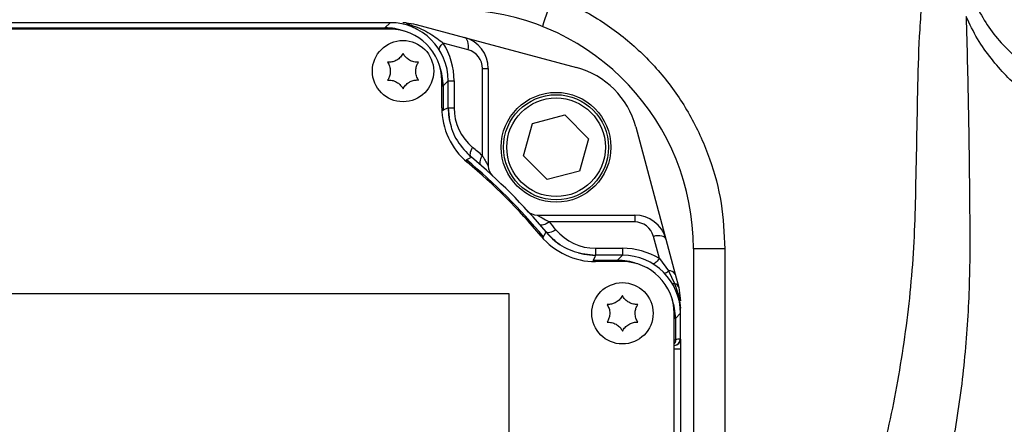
# Model space of a CAD drawing. Extents: x 0 to 8410, y 0 to 5940.
# Tile 53 of 110: x 5893 to 6045, y 2922 to 2985. Entities that reach past the tile are written whole.
import ezdxf

# ---------------------------------------------------------------- set-up
doc = ezdxf.new("R2010")
doc.units = 0
doc.header["$LTSCALE"] = 10
doc.linetypes.add('CENTERX2', pattern=[20.32, 12.7, -2.54, 2.54, -2.54])
doc.layers.get('0').update_dxf_attribs({"linetype": 'CONTINUOUS'})
doc.styles.add('SLDTEXTSTYLE0', font='TXT', dxfattribs={"width": 0.605})
doc.dimstyles.new('SLDDIMSTYLE10', dxfattribs={"dimtxt": 50, "dimasz": 50, "dimexe": 0, "dimexo": 0.0625, "dimgap": 12.5, "dimtad": 0, "dimtih": 1, "dimtoh": 1, "dimdec": 1, "dimrnd": 1e-09, "dimzin": 12, "dimtxsty": 'SLDTEXTSTYLE0', "dimsah": 1, "dimcen": 0, "dimazin": 3, "dimtfac": 1, "dimtofl": 0, "dimtmove": 0, "dimatfit": 3, "dimtolj": 1, "dimtzin": 12})

# ---------------------------------------------------------------- blocks, each defined once
blk = doc.blocks.new('_D_17')
at = {"color": 7, "linetype": 'CONTINUOUS'}
for p, q in [((5691.08, 2964.45), (6585.81, 2589.81)), ((6585.81, 2589.81), (6663.89, 2557.12)), ((6663.89, 2557.12), (6853.06, 2557.12))]:
    blk.add_line(p, q, dxfattribs=at)
blk.add_solid([(6585.81, 2589.81), (6629.04, 2563.58), (6634.83, 2577.42)], dxfattribs=at)
at = {"color": 7, "linetype": 'CONTINUOUS', "insert": (6688.89, 2621.57), "char_height": 50, "attachment_point": 1, "style": 'SLDTEXTSTYLE0'}
blk.add_mtext('R970', dxfattribs=at)

msp = doc.modelspace()

# ---------------------------------------------------------------- linework, layer by layer
at = {"color": 7, "linetype": 'CONTINUOUS'}
for p, q in [((5950.25829, 2984.452924), (5867.496436, 2984.452924)), ((5952.722346, 2984.436095), (5952.203726, 2984.452924)), ((5952.913438, 2984.286825), (5952.722346, 2984.436095)), ((5954.274272, 2984.180332), (5961.761718, 2982.174077)), ((5950.256919, 2983.452924), (5866.955643, 2983.452924)), ((5961.761718, 2982.174077), (5979.131495, 2977.519861)), ((5965.467607, 2977.344448), (5965.467607, 2962.230735)), ((5958.256935, 2971.290416), (5958.256935, 2975.452925)), ((5959.256922, 2971.289702), (5959.256922, 2975.454296)), ((5970.938598, 2963.856287), (5972.320949, 2968.865194)), ((5972.320949, 2968.865194), (5977.349942, 2970.17251)), ((5977.349942, 2970.17251), (5980.996614, 2966.470918)), ((5988.323872, 2968.327473), (5992.978071, 2950.957698)), ((5980.996614, 2966.470918), (5979.614292, 2961.462011)), ((5974.58527, 2960.154696), (5970.938598, 2963.856287)), ((5979.614292, 2961.462011), (5974.58527, 2960.154696)), ((5973.034744, 2954.663603), (5988.148456, 2954.663603)), ((5992.978071, 2950.957698), (5994.435464, 2945.518707)), ((5997.256939, 2949.452925), (5997.256939, 2839.452925)), ((5979.465072, 2948.804793), (5980.25692, 2948.623192)), ((5986.258303, 2948.452924), (5982.093697, 2948.452924)), ((5986.256932, 2947.452924), (5982.094412, 2947.452924)), ((5994.435464, 2945.518707), (5994.984334, 2943.470257)), ((5994.984334, 2943.470257), (5995.256935, 2941.399705)), ((5968.686466, 2942.452925), (5862.686475, 2942.452925)), ((5968.686466, 2862.452927), (5968.686466, 2942.452925)), ((5995.232676, 2940.239732), (5995.158707, 2940.77888)), ((5995.256935, 2939.845335), (5995.232676, 2940.239732)), ((5994.256918, 2849.452923), (5994.256918, 2939.452924)), ((5995.256935, 2935.470535), (5995.256935, 2939.454295)), ((5995.256935, 2935.470535), (5995.256935, 2933.952924)), ((5994.274234, 2934.470682), (5994.256918, 2934.47038)), ((5994.256918, 2933.952924), (5995.256935, 2933.952924)), ((5995.256935, 2933.952924), (5995.256935, 2854.952926))]:
    msp.add_line(p, q, dxfattribs=at)
at = {"color": 8, "linetype": 'CONTINUOUS'}
for p, q in [((5949.463938, 2983.658568), (5950.25829, 2984.452924)), ((5867.067714, 2983.658568), (5949.463938, 2983.658568)), ((5949.463938, 2983.452924), (5949.463938, 2983.658568)), ((5962.340121, 2980.242227), (5958.495443, 2981.272406)), ((5964.563643, 2963.846772), (5964.563643, 2977.344448)), ((5964.563643, 2977.344448), (5965.467607, 2977.344448)), ((5959.256922, 2975.454296), (5958.462571, 2974.659938)), ((5959.256922, 2975.452925), (5960.160886, 2975.452925)), ((5960.160886, 2975.452925), (5960.160886, 2971.290416)), ((5958.256935, 2974.659938), (5958.462571, 2974.659938)), ((5958.462571, 2974.659938), (5958.462571, 2970.916619)), ((5958.263283, 2970.916619), (5958.462571, 2970.916619)), ((5959.256922, 2971.290416), (5960.160886, 2971.290416)), ((5988.148456, 2953.594584), (5974.936758, 2953.594584)), ((5988.148456, 2954.663603), (5988.148456, 2953.594584)), ((5991.970484, 2947.921696), (5991.046225, 2951.371041)), ((5982.094412, 2949.521944), (5982.094412, 2948.452924)), ((5982.094412, 2949.521944), (5986.256932, 2949.521944)), ((5986.256932, 2949.521944), (5986.256932, 2948.452924)), ((6002.126132, 2949.452925), (5997.256939, 2949.452925)), ((6002.126132, 2949.452925), (6002.126132, 2911.021485)), ((5981.720631, 2947.658567), (5981.720631, 2947.459277)), ((5981.720631, 2947.658567), (5985.463952, 2947.658567)), ((5985.463952, 2947.658567), (5986.258303, 2948.452924)), ((5985.463952, 2947.658567), (5985.463952, 2947.452924)), ((5991.970484, 2947.921696), (5993.366336, 2946.01664)), ((5993.366336, 2946.01664), (5994.343584, 2944.077559)), ((5994.343584, 2944.077559), (5994.975363, 2942.163593)), ((5994.975363, 2942.163593), (5995.232676, 2940.239732)), ((5994.462584, 2938.659939), (5994.256918, 2938.659939)), ((5995.256935, 2939.454295), (5994.462584, 2938.659939)), ((5994.462584, 2938.659939), (5994.462584, 2935.305777)), ((5994.462584, 2935.305777), (5994.256918, 2935.305777)), ((5995.221888, 2935.469922), (5995.256935, 2935.470535))]:
    msp.add_line(p, q, dxfattribs=at)
at = {"color": 8, "linetype": 'CONTINUOUS', "flags": 128}
for points in [[(5957.885717, 2980.229369), (5957.862978, 2980.299369), (5957.863544, 2980.402362), (5957.895999, 2980.521395), (5957.959687, 2980.654274), (5958.053445, 2980.798551), (5958.175575, 2980.951563), (5958.323811, 2981.110491), (5958.495443, 2981.272406)], [(5962.340121, 2980.242227), (5962.387656, 2980.588852), (5962.398862, 2980.924454), (5962.373321, 2981.238364), (5962.311898, 2981.520596), (5962.216501, 2981.762177), (5962.090169, 2981.955426), (5961.936955, 2982.094197), (5961.761718, 2982.174077)], [(5958.462571, 2970.916619), (5958.85474, 2971.101032), (5959.256922, 2971.289702)], [(5962.856923, 2963.606667), (5962.767278, 2963.711176), (5962.709014, 2963.84852), (5962.683504, 2964.015549), (5962.691312, 2964.208434), (5962.73226, 2964.422754), (5962.805395, 2964.653596), (5962.909077, 2964.895666), (5963.040893, 2965.143416)], [(5962.090914, 2963.21008), (5962.083851, 2963.201541), (5962.065076, 2963.178842), (5962.035333, 2963.142834), (5961.995666, 2963.094873), (5961.963509, 2963.05597)], [(5962.856447, 2963.607078), (5962.520008, 2963.432886), (5962.090914, 2963.21008)], [(5964.346592, 2962.33821), (5964.261298, 2962.44236), (5964.207565, 2962.578192), (5964.186584, 2962.742645), (5964.198833, 2962.932007), (5964.244043, 2963.142006), (5964.321201, 2963.367905), (5964.428519, 2963.604607), (5964.563643, 2963.846772)], [(5974.936758, 2953.594584), (5974.686985, 2953.437464), (5974.443411, 2953.307364), (5974.212085, 2953.207515), (5973.99876, 2953.140394), (5973.808711, 2953.107671), (5973.646705, 2953.110158), (5973.516707, 2953.147791), (5973.421966, 2953.219637)], [(5974.014078, 2951.286896), (5974.184488, 2951.614949), (5974.411075, 2952.052432)], [(5975.947415, 2952.401944), (5975.69326, 2952.247799), (5975.445484, 2952.120869), (5975.210314, 2952.02434), (5974.993621, 2951.960631), (5974.80083, 2951.931341), (5974.636798, 2951.937205), (5974.505668, 2951.978074), (5974.410688, 2952.052924)], [(5974.014078, 2951.286896), (5974.005555, 2951.279838), (5973.982846, 2951.261075), (5973.946844, 2951.231312), (5973.898892, 2951.191667), (5973.859971, 2951.15951)], [(5992.978071, 2950.957698), (5992.904161, 2951.106947), (5992.769395, 2951.234345), (5992.578154, 2951.335721), (5992.336725, 2951.407753), (5992.053037, 2951.44808), (5991.736327, 2951.455381), (5991.397028, 2951.429418), (5991.046225, 2951.371041)], [(5982.093697, 2948.452924), (5981.905048, 2948.05073), (5981.720631, 2947.658567)], [(5991.970484, 2947.921696), (5991.806631, 2947.720353), (5991.646235, 2947.542847), (5991.492693, 2947.392909), (5991.349165, 2947.273702), (5991.21875, 2947.187732), (5991.104131, 2947.136809), (5991.00775, 2947.122004), (5990.943884, 2947.13701)]]:
    msp.add_lwpolyline(points, dxfattribs=at)
at = {"color": 7, "linetype": 'CONTINUOUS'}
for centre, radius in [((5952.256933, 2976.952925), 4.75), ((5975.967611, 2965.163603), 8.5), ((5975.967611, 2965.163603), 8.135), ((5986.256933, 2939.452925), 4.75)]:
    msp.add_circle(centre, radius, dxfattribs=at)
at = {"color": 8, "linetype": 'CONTINUOUS'}
msp.add_circle((5975.967611, 2965.163603), 7.635, dxfattribs=at)
at = {"color": 7, "linetype": 'CENTERX2'}
msp.add_arc((5691.080933, 2964.452925), 970, 74.298428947, 58.256891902, dxfattribs=at)
at = {"color": 8, "linetype": 'CONTINUOUS'}
for centre, radius, start, end in [((6022.348913, 2968.708233), 50.810737, 157.05672892, 162.64459564), ((5949.16089, 2975.452925), 11, 0, 31.94086143), ((5961.563654, 2977.344448), 3, 360, 75), ((5968.16089, 2971.290416), 8, 180, 230.2081805), ((5904.16089, 2894.452925), 92, 48.96258061, 50.2081805), ((5905.256933, 2894.452925), 89.205642, 39.57679247, 50.42320753), ((5905.256933, 2893.521944), 92, 39.7918195, 40.76540944), ((5988.148456, 2950.594584), 3, 15, 90), ((5982.094423, 2957.521944), 8, 219.7918195, 270), ((5986.256933, 2938.521944), 11, 58.70707113, 90), ((5992.371719, 2946.953788), 1.366568, 287.55123006, 316.70399215), ((5993.534603, 2944.981185), 1.049038, 30.82347839, 99.23017855), ((5994.202803, 2944.483125), 0.429305, 231.84063816, 289.14300424), ((5994.080357, 2943.158165), 0.956334, 19.04691361, 74.02337919), ((5995.016363, 2942.409605), 0.249405, 209.8452548, 260.53805373), ((5994.032963, 2941.382382), 1.224095, 0.81087642, 39.65734491), ((5994.221949, 2935.46986), 0.999939, 271.00480289, 0.00356879), ((5995.25678, 2933.470228), 2, 91, 113.39718082)]:
    msp.add_arc(centre, radius, start, end, dxfattribs=at)
at = {"color": 7, "linetype": 'CONTINUOUS'}
for centre, radius, start, end in [((5960.256933, 2949.452925), 37, 0, 86.5), ((5950.256933, 2975.452925), 8, 360, 90), ((5960.467611, 2977.344448), 5, 360, 75), ((5975.766833, 2964.962825), 13, 15, 75), ((5969.256933, 2971.290416), 11, 180, 230.2081805), ((5969.256933, 2971.290416), 10, 180.00000001, 196.98096819), ((5905.256933, 2894.452925), 89, 39.7918195, 50.2081805), ((5905.256933, 2894.452925), 90, 39.79141064, 50.20858936), ((5967.467611, 2962.230735), 2, 180, 227.45235833), ((5973.034743, 2956.663603), 2, 222.54764167, 270), ((5988.148456, 2949.663603), 5, 15, 90), ((5982.094423, 2958.452925), 10, 219.79181949, 236.77262458), ((5982.094423, 2958.452925), 11, 219.7918195, 270), ((5982.094423, 2958.452925), 10, 259.41178994, 270.00000001), ((5986.256933, 2939.452925), 8, 0, 90)]:
    msp.add_arc(centre, radius, start, end, dxfattribs=at)
for centre, major_axis, ratio, start_param, end_param in [((5950.255562, 2975.451554), (6.3659, 6.3659), 0.9996954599, 5.497939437, 7.0684311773), ((5986.255562, 2939.451554), (6.3659, 6.3659), 0.9996954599, 5.497939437, 7.0684311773), ((5994.25678, 2935.47053), (-1, -0.017455), 0.9998476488, 1.5707963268, 3.1241420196)]:
    msp.add_ellipse(centre, major_axis=major_axis, ratio=ratio, start_param=start_param, end_param=end_param, dxfattribs=at)
at = {"color": 8, "linetype": 'CONTINUOUS'}
for centre, start_param, end_param in [((5949.461356, 2974.657348), 0.443045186, 0.7852458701), ((5949.461356, 2974.657348), 5.497939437, 5.8401401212), ((5985.461356, 2938.657348), 0.4430451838, 0.7852458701), ((5985.461356, 2938.657348), 5.497939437, 5.8401401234)]:
    msp.add_ellipse(centre, major_axis=(6.365684, 6.365684), ratio=0.9997292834, start_param=start_param, end_param=end_param, dxfattribs=at)
for points, knots in [([(6022.320037, 2903.523258), (6023.680762, 2907.826776), (6026.410245, 2916.459213), (6029.25138, 2929.854188), (6030.803853, 2941.244801), (6031.500026, 2950.498759), (6031.791996, 2960.916474), (6031.945636, 2971.891554), (6032.269924, 2983.427754), (6032.780003, 2989.176856), (6033.035223, 2992.053448)], [0, 0, 0, 0, 0.15107240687, 0.30303650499, 0.45784487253, 0.53569965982, 0.61368128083, 0.80677169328, 0.90331724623, 1, 1, 1, 1]), ([(5975.557749, 2988.515251), (5976.735053, 2988.01344), (5979.089661, 2987.009818), (5983.369559, 2984.573231), (5988.18925, 2980.962033), (5993.085394, 2975.810089), (5997.036193, 2969.89914), (5999.937318, 2963.418959), (6001.773366, 2956.534449), (6002.008544, 2951.813432), (6002.126132, 2949.452925)], [0, 0, 0, 0, 0.0765666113, 0.1531332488, 0.2942922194, 0.435450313, 0.5765875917, 0.717724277, 0.8588622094, 1, 1, 1, 1]), ([(6041.430001, 2986.368592), (6042.016027, 2985.355718), (6043.20263, 2983.304819), (6046.152872, 2979.914368), (6050.261996, 2976.339513), (6056.193917, 2972.540689), (6060.581421, 2970.566139), (6063.082938, 2969.440357)], [0, 0, 0, 0, 0.1186932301, 0.2403339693, 0.4648988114, 0.6949143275, 1, 1, 1, 1]), ([(5952.913438, 2984.286825), (5953.207582, 2984.19122), (5954.380328, 2983.810047), (5956.404195, 2982.896426), (5957.827796, 2981.790886), (5958.495443, 2981.272406)], [0, 0, 0, 0, 0.1509429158, 0.6018056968, 1, 1, 1, 1]), ([(6039.506649, 2985.421504), (6039.630408, 2980.731827), (6039.878002, 2971.349622), (6040.021485, 2958.226494), (6040.144707, 2946.067984), (6039.579664, 2934.833406), (6038.279666, 2923.60599), (6036.81724, 2916.185953), (6036.086028, 2912.475942)], [0, 0, 0, 0, 0.1922100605, 0.3845370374, 0.5374246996, 0.6902427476, 0.8451216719, 1, 1, 1, 1]), ([(6060.665374, 2965.888368), (6059.426647, 2966.504482), (6056.943741, 2967.739421), (6052.711167, 2970.31541), (6048.906384, 2973.144129), (6045.662857, 2976.244347), (6043.332, 2978.892397), (6041.1577, 2981.893809), (6040.061018, 2984.237019), (6039.506649, 2985.421504)], [0, 0, 0, 0, 0.1493739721, 0.2994055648, 0.5237350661, 0.6386437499, 0.7535134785, 0.8754018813, 1, 1, 1, 1]), ([(5964.563643, 2963.846772), (5964.634016, 2963.723808), (5964.859469, 2963.329868), (5965.159656, 2962.792587), (5965.382492, 2962.38689), (5965.459628, 2962.245368), (5965.46549, 2962.234617), (5965.467607, 2962.230735)], [0, 0, 0, 0, 0.1707578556, 0.5470579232, 0.7859347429, 0.9226889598, 1, 1, 1, 1]), ([(5973.034744, 2954.663603), (5973.039757, 2954.660872), (5973.054291, 2954.652953), (5973.165173, 2954.592501), (5973.400101, 2954.463545), (5973.940121, 2954.165966), (5974.544659, 2953.819378), (5974.936758, 2953.594584)], [0, 0, 0, 0, 0.0777128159, 0.2253022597, 0.2685316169, 0.5255737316, 1, 1, 1, 1])]:
    msp.add_open_spline(points, degree=3, knots=knots, dxfattribs=at)
at = {"color": 7, "linetype": 'CONTINUOUS'}
for points, knots in [([(5952.722346, 2984.436095), (5953.242712, 2984.376219), (5953.767444, 2984.31584), (5954.27009, 2984.18145), (5954.274272, 2984.180332)], [0, 0, 0, 0, 0.9916805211, 1, 1, 1, 1]), ([(5954.494779, 2983.392744), (5954.103969, 2983.574223), (5953.539017, 2983.836568), (5953.060834, 2984.180737), (5952.913438, 2984.286825)], [0, 0, 0, 0, 0.6917581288, 1, 1, 1, 1]), ([(5952.256923, 2979.702925), (5952.139239, 2979.506456), (5951.902011, 2979.11041), (5951.324964, 2978.651081), (5950.692982, 2978.388364), (5950.209034, 2978.316997), (5949.947571, 2978.32556), (5949.87536, 2978.327925)], [0, 0, 0, 0, 0.2469243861, 0.497753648, 0.7104331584, 0.9200264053, 1, 1, 1, 1]), ([(5954.638516, 2978.327925), (5954.409513, 2978.331605), (5953.947892, 2978.339023), (5953.261585, 2978.609135), (5952.71805, 2979.025062), (5952.414307, 2979.408515), (5952.290981, 2979.639214), (5952.256923, 2979.702925)], [0, 0, 0, 0, 0.2469333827, 0.4977656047, 0.710439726, 0.92003288, 1, 1, 1, 1]), ([(5949.87536, 2978.327925), (5949.986672, 2978.127776), (5950.211065, 2977.724296), (5950.320266, 2976.994912), (5950.231851, 2976.316226), (5950.051664, 2975.861432), (5949.913513, 2975.639278), (5949.87536, 2975.577925)], [0, 0, 0, 0, 0.2469145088, 0.4977533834, 0.7104276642, 0.9200271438, 1, 1, 1, 1]), ([(5954.638516, 2975.577925), (5954.527208, 2975.778075), (5954.302823, 2976.181556), (5954.193557, 2976.910938), (5954.282036, 2977.589622), (5954.462211, 2978.044417), (5954.600362, 2978.266571), (5954.638516, 2978.327925)], [0, 0, 0, 0, 0.2469138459, 0.4977535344, 0.7104284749, 0.9200271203, 1, 1, 1, 1]), ([(5949.87536, 2975.577925), (5950.104362, 2975.574246), (5950.565975, 2975.566831), (5951.252272, 2975.296709), (5951.795785, 2974.880776), (5952.099584, 2974.497352), (5952.222876, 2974.266637), (5952.256923, 2974.202925)], [0, 0, 0, 0, 0.2469352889, 0.49776046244, 0.7104362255, 0.92003658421, 1, 1, 1, 1]), ([(5952.256923, 2974.202925), (5952.374605, 2974.399396), (5952.611834, 2974.795452), (5953.188903, 2975.254751), (5953.820877, 2975.517496), (5954.304833, 2975.588853), (5954.566304, 2975.58029), (5954.638516, 2975.577925)], [0, 0, 0, 0, 0.24692247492, 0.49775740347, 0.71042612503, 0.92002702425, 1, 1, 1, 1]), ([(5959.256922, 2971.289702), (5959.298606, 2970.619783), (5959.409845, 2968.832011), (5960.486121, 2966.019185), (5962.066338, 2964.411114), (5962.856447, 2963.607078)], [0, 0, 0, 0, 0.2305594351, 0.6152794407, 1, 1, 1, 1]), ([(5974.411075, 2952.052432), (5974.871854, 2951.564357), (5976.1015, 2950.26187), (5978.728669, 2948.789359), (5980.972022, 2948.565069), (5982.093697, 2948.452924)], [0, 0, 0, 0, 0.2305610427, 0.6152810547, 1, 1, 1, 1]), ([(5986.256932, 2942.202924), (5986.13925, 2942.006454), (5985.902021, 2941.610399), (5985.324951, 2941.151099), (5984.69298, 2940.888356), (5984.209025, 2940.816996), (5983.94757, 2940.82556), (5983.875369, 2940.827925)], [0, 0, 0, 0, 0.2469244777, 0.4977616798, 0.710432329, 0.9200351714, 1, 1, 1, 1]), ([(5988.638495, 2940.827925), (5988.409503, 2940.831606), (5987.947894, 2940.839025), (5987.261593, 2941.109134), (5986.71806, 2941.525063), (5986.414317, 2941.908516), (5986.290991, 2942.139213), (5986.256932, 2942.202924)], [0, 0, 0, 0, 0.24692651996, 0.49776106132, 0.71043751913, 0.92003238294, 1, 1, 1, 1]), ([(5983.875369, 2940.827925), (5983.986664, 2940.627775), (5984.211025, 2940.224288), (5984.320302, 2939.494911), (5984.231808, 2938.816235), (5984.051676, 2938.361429), (5983.913524, 2938.139279), (5983.875369, 2938.077925)], [0, 0, 0, 0, 0.2469117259, 0.4977532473, 0.7104297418, 0.920026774, 1, 1, 1, 1]), ([(5988.638495, 2938.077925), (5988.5272, 2938.278076), (5988.302839, 2938.681563), (5988.193562, 2939.410939), (5988.282056, 2940.089616), (5988.462188, 2940.544422), (5988.600341, 2940.766572), (5988.638495, 2940.827925)], [0, 0, 0, 0, 0.2469117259, 0.4977532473, 0.7104297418, 0.920026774, 1, 1, 1, 1]), ([(5983.875369, 2938.077925), (5984.104361, 2938.074244), (5984.56597, 2938.066823), (5985.25227, 2937.796714), (5985.795805, 2937.380788), (5986.099548, 2936.997335), (5986.222873, 2936.766636), (5986.256932, 2936.702924)], [0, 0, 0, 0, 0.2469265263, 0.49776102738, 0.710437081, 0.92003191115, 1, 1, 1, 1]), ([(5986.256932, 2936.702924), (5986.374614, 2936.899396), (5986.611843, 2937.295452), (5987.188913, 2937.754752), (5987.820884, 2938.017496), (5988.304839, 2938.088851), (5988.566294, 2938.08029), (5988.638495, 2938.077925)], [0, 0, 0, 0, 0.2469248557, 0.4977619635, 0.7104325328, 0.9200352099, 1, 1, 1, 1]), ([(5994.462584, 2935.305777), (5994.460013, 2935.255977), (5994.451684, 2935.094697), (5994.392412, 2934.882289), (5994.288442, 2934.758926), (5994.256918, 2934.721523)], [0, 0, 0, 0, 0.2373799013, 0.7687733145, 1, 1, 1, 1])]:
    msp.add_open_spline(points, degree=3, knots=knots, dxfattribs=at)

# ---------------------------------------------------------------- dimensions: what is measured, and where the dimension line sits
dim = msp.add_radius_dim(center=(5691.080933, 2964.452925), mpoint=(6585.812941, 2589.813587), dimstyle='SLDDIMSTYLE10', dxfattribs=at)
dim.commit()
dim.dimension.update_dxf_attribs({"geometry": '_D_17', "text_midpoint": (6770.974373, 2595.48903), "dimtype": 164})

doc.saveas('drawing.dxf')
